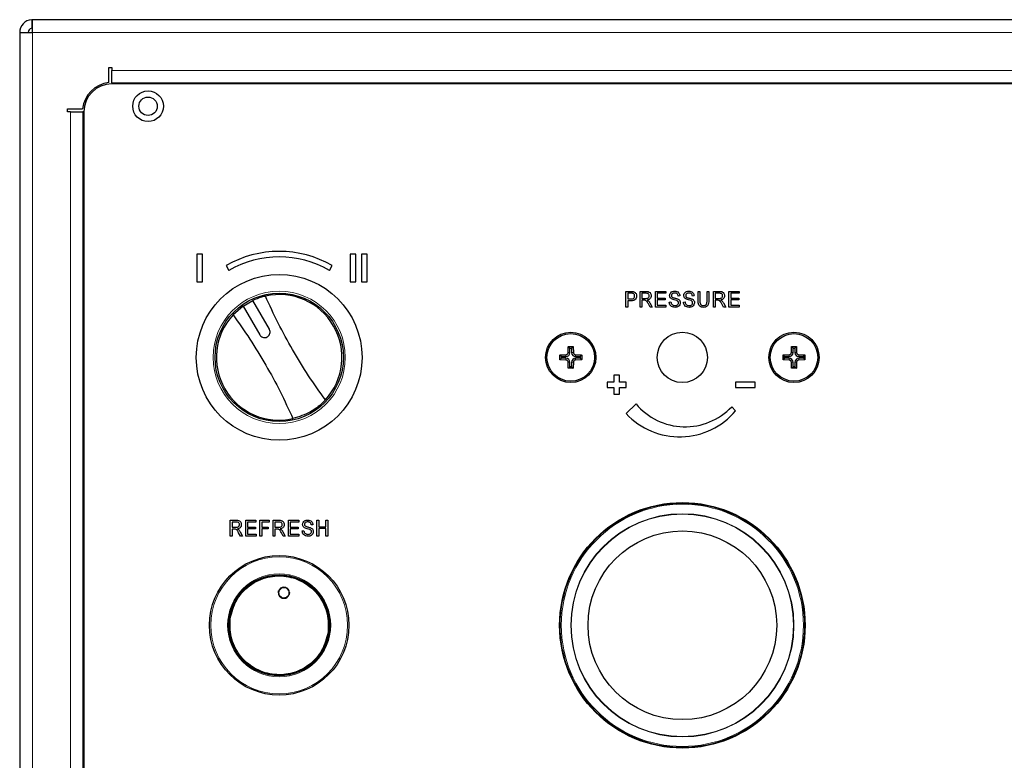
# Model space of a CAD drawing. Header units: millimetres. Extents: x 1 to 419, y 2 to 295.
# Tile 47 of 50: x 294 to 329, y 143 to 170. Entities that reach past the tile are written whole.
import ezdxf

# ---------------------------------------------------------------- set-up
doc = ezdxf.new("R2010")
doc.units = ezdxf.units.MM

msp = doc.modelspace()

# ---------------------------------------------------------------- linework, layer by layer
at = {"color": 7, "linetype": 'Continuous', "lineweight": 25}
for p, q in [((294.1651, 169.863), (294.1651, 169.5614)), ((294.1933, 169.4039), (294.1933, 169.8639)), ((374.4733, 169.8639), (294.1933, 169.8639)), ((293.7333, 169.4039), (293.7333, 129.7239)), ((293.7333, 169.4039), (294.1933, 169.4039)), ((296.9283, 168.1523), (297.0333, 168.1523)), ((296.9283, 167.6086), (296.9283, 168.1523)), ((297.0333, 168.1523), (297.0333, 168.0473)), ((297.0333, 167.6029), (297.0333, 168.0473)), ((297.0333, 167.6029), (297.0333, 167.5921)), ((297.0333, 167.5921), (297.0333, 167.5639)), ((350.0584, 167.5639), (297.0333, 167.5639)), ((295.445, 166.6689), (295.9886, 166.6689)), ((295.445, 166.5639), (295.445, 166.6689)), ((295.55, 166.5639), (295.445, 166.5639)), ((295.55, 166.5639), (295.9943, 166.5639)), ((296.0051, 166.5639), (295.9943, 166.5639)), ((296.0333, 166.5639), (296.0051, 166.5639)), ((296.0333, 166.5639), (296.0333, 132.5639)), ((300.0833, 161.4682), (300.0833, 160.4682)), ((300.2833, 161.4682), (300.0833, 161.4682)), ((300.2833, 160.4682), (300.2833, 161.4682)), ((305.7833, 161.4682), (305.5833, 161.4682)), ((305.5833, 161.4682), (305.5833, 160.4682)), ((305.7833, 160.4682), (305.7833, 161.4682)), ((306.1833, 161.4682), (305.9833, 161.4682)), ((305.9833, 161.4682), (305.9833, 160.4682)), ((306.1833, 160.4682), (306.1833, 161.4682)), ((301.1333, 161.0548), (301.2333, 160.8816)), ((304.8333, 160.8816), (304.9333, 161.0548)), ((300.0833, 160.4682), (300.2833, 160.4682)), ((305.5833, 160.4682), (305.7833, 160.4682)), ((305.9833, 160.4682), (306.1833, 160.4682)), ((315.4577, 159.5639), (315.4577, 160.1289)), ((315.4577, 160.1289), (315.6462, 160.1289)), ((315.5237, 160.0629), (315.5237, 159.8574)), ((315.653, 160.0629), (315.5237, 160.0629)), ((315.5237, 159.8574), (315.6543, 159.8574)), ((315.9662, 160.1289), (316.186, 160.1289)), ((315.9662, 159.5639), (315.9662, 160.1289)), ((316.1895, 160.0629), (316.0322, 160.0629)), ((316.0322, 160.0629), (316.0322, 159.8794)), ((316.0322, 159.8794), (316.1738, 159.8794)), ((316.5188, 160.1289), (316.8857, 160.1289)), ((316.5188, 159.5639), (316.5188, 160.1289)), ((316.5848, 160.0629), (316.5848, 159.8868)), ((316.8857, 160.0629), (316.5848, 160.0629)), ((316.5848, 159.8868), (316.871, 159.8868)), ((316.871, 159.8868), (316.871, 159.8207)), ((316.8857, 160.1289), (316.8857, 160.0629)), ((317.3942, 159.9675), (317.3355, 159.9602)), ((317.9027, 159.9675), (317.844, 159.9602)), ((318.0443, 159.8038), (318.0443, 160.1289)), ((318.0443, 160.1289), (318.1104, 160.1289)), ((318.1104, 160.1289), (318.1104, 159.8034)), ((318.3672, 160.1289), (318.4333, 160.1289)), ((318.3672, 159.8034), (318.3672, 160.1289)), ((318.4333, 160.1289), (318.4333, 159.8038)), ((318.5969, 160.1289), (318.8167, 160.1289)), ((318.5969, 159.5639), (318.5969, 160.1289)), ((318.6629, 160.0629), (318.6629, 159.8794)), ((318.8202, 160.0629), (318.6629, 160.0629)), ((318.6629, 159.8794), (318.8045, 159.8794)), ((319.1494, 160.1289), (319.5163, 160.1289)), ((319.1494, 159.5639), (319.1494, 160.1289)), ((319.2155, 160.0629), (319.2155, 159.8868)), ((319.5163, 160.0629), (319.2155, 160.0629)), ((319.2155, 159.8868), (319.5017, 159.8868)), ((319.5017, 159.8868), (319.5017, 159.8207)), ((319.5163, 160.1289), (319.5163, 160.0629)), ((301.7396, 159.6047), (301.3791, 159.2891)), ((301.7396, 159.6047), (302.086, 159.8047)), ((301.7396, 159.6047), (302.3351, 158.5732)), ((302.6815, 158.7732), (302.086, 159.8047)), ((315.5237, 159.5639), (315.4577, 159.5639)), ((315.6519, 159.7914), (315.5237, 159.7914)), ((315.5237, 159.7914), (315.5237, 159.5639)), ((316.0322, 159.5639), (315.9662, 159.5639)), ((316.0322, 159.8134), (316.0322, 159.5639)), ((316.1114, 159.8134), (316.0322, 159.8134)), ((316.3307, 159.5639), (316.2637, 159.6836)), ((316.3208, 159.7183), (316.4065, 159.5639)), ((316.4065, 159.5639), (316.3307, 159.5639)), ((316.893, 159.5639), (316.5188, 159.5639)), ((316.871, 159.8207), (316.5848, 159.8207)), ((316.5848, 159.8207), (316.5848, 159.6299)), ((316.5848, 159.6299), (316.893, 159.6299)), ((316.893, 159.6299), (316.893, 159.5639)), ((317.0126, 159.7474), (317.0713, 159.7547)), ((317.5211, 159.7474), (317.5798, 159.7547)), ((318.6629, 159.5639), (318.5969, 159.5639)), ((318.742, 159.8134), (318.6629, 159.8134)), ((318.6629, 159.8134), (318.6629, 159.5639)), ((318.9614, 159.5639), (318.8944, 159.6836)), ((318.9515, 159.7183), (319.0372, 159.5639)), ((319.0372, 159.5639), (318.9614, 159.5639)), ((319.5237, 159.5639), (319.1494, 159.5639)), ((319.2155, 159.8207), (319.2155, 159.6299)), ((319.5017, 159.8207), (319.2155, 159.8207)), ((319.2155, 159.6299), (319.5237, 159.6299)), ((319.5237, 159.6299), (319.5237, 159.5639)), ((313.3899, 157.9389), (313.3962, 158.1439)), ((313.4083, 158.1439), (313.3962, 158.1439)), ((313.4083, 158.1557), (313.5583, 158.1557)), ((313.4083, 158.1439), (313.4083, 158.1557)), ((313.4518, 158.1004), (313.4083, 158.1439)), ((313.4518, 157.9389), (313.4518, 158.1004)), ((313.4518, 158.1004), (313.5149, 158.1004)), ((313.5149, 158.1004), (313.5583, 158.1439)), ((313.5149, 158.1004), (313.5149, 157.9389)), ((313.5583, 158.1439), (313.5583, 158.1557)), ((313.5583, 158.1439), (313.5705, 158.1439)), ((313.5705, 158.1439), (313.5768, 157.9389)), ((321.3899, 157.9389), (321.3962, 158.1439)), ((321.4083, 158.1439), (321.3962, 158.1439)), ((321.4083, 158.1557), (321.5583, 158.1557)), ((321.4083, 158.1439), (321.4083, 158.1557)), ((321.4518, 158.1004), (321.4083, 158.1439)), ((321.4518, 157.9389), (321.4518, 158.1004)), ((321.4518, 158.1004), (321.5149, 158.1004)), ((321.5149, 158.1004), (321.5583, 158.1439)), ((321.5149, 158.1004), (321.5149, 157.9389)), ((321.5583, 158.1439), (321.5583, 158.1557)), ((321.5583, 158.1439), (321.5705, 158.1439)), ((321.5705, 158.1439), (321.5768, 157.9389)), ((313.0916, 157.6889), (313.0916, 157.8389)), ((313.1033, 157.8389), (313.0916, 157.8389)), ((313.1033, 157.8511), (313.3083, 157.8573)), ((313.1033, 157.8389), (313.1033, 157.8511)), ((313.1468, 157.7954), (313.1033, 157.8389)), ((313.1468, 157.7954), (313.3083, 157.7954)), ((313.1468, 157.7324), (313.1468, 157.7954)), ((313.6583, 157.8573), (313.8633, 157.8511)), ((313.6583, 157.7954), (313.8199, 157.7954)), ((313.8199, 157.7954), (313.8633, 157.8389)), ((313.8199, 157.7954), (313.8199, 157.7324)), ((313.8633, 157.8389), (313.8633, 157.8511)), ((313.8633, 157.8389), (313.8751, 157.8389)), ((313.8751, 157.8389), (313.8751, 157.6889)), ((321.0916, 157.6889), (321.0916, 157.8389)), ((321.1033, 157.8389), (321.0916, 157.8389)), ((321.1033, 157.8511), (321.3083, 157.8573)), ((321.1033, 157.8389), (321.1033, 157.8511)), ((321.1468, 157.7954), (321.1033, 157.8389)), ((321.1468, 157.7954), (321.3083, 157.7954)), ((321.1468, 157.7324), (321.1468, 157.7954)), ((321.6583, 157.8573), (321.8633, 157.8511)), ((321.6583, 157.7954), (321.8199, 157.7954)), ((321.8199, 157.7954), (321.8633, 157.8389)), ((321.8199, 157.7954), (321.8199, 157.7324)), ((321.8633, 157.8389), (321.8633, 157.8511)), ((321.8633, 157.8389), (321.8751, 157.8389)), ((321.8751, 157.8389), (321.8751, 157.6889)), ((313.1033, 157.6889), (313.0916, 157.6889)), ((313.1468, 157.7324), (313.1033, 157.6889)), ((313.1033, 157.6889), (313.1033, 157.6767)), ((313.3083, 157.6705), (313.1033, 157.6767)), ((313.3083, 157.7324), (313.1468, 157.7324)), ((313.3962, 157.3839), (313.3899, 157.5889)), ((313.4518, 157.4274), (313.4083, 157.3839)), ((313.4518, 157.4274), (313.4518, 157.5889)), ((313.5149, 157.4274), (313.4518, 157.4274)), ((313.5149, 157.5889), (313.5149, 157.4274)), ((313.5149, 157.4274), (313.5583, 157.3839)), ((313.5768, 157.5889), (313.5705, 157.3839)), ((313.8199, 157.7324), (313.6583, 157.7324)), ((313.8633, 157.6767), (313.6583, 157.6705)), ((313.8199, 157.7324), (313.8633, 157.6889)), ((313.8633, 157.6889), (313.8633, 157.6767)), ((313.8633, 157.6889), (313.8751, 157.6889)), ((321.1033, 157.6889), (321.0916, 157.6889)), ((321.1468, 157.7324), (321.1033, 157.6889)), ((321.1033, 157.6889), (321.1033, 157.6767)), ((321.3083, 157.6705), (321.1033, 157.6767)), ((321.3083, 157.7324), (321.1468, 157.7324)), ((321.3962, 157.3839), (321.3899, 157.5889)), ((321.4518, 157.4274), (321.4083, 157.3839)), ((321.4518, 157.4274), (321.4518, 157.5889)), ((321.5149, 157.4274), (321.4518, 157.4274)), ((321.5149, 157.5889), (321.5149, 157.4274)), ((321.5149, 157.4274), (321.5583, 157.3839)), ((321.5768, 157.5889), (321.5705, 157.3839)), ((321.8199, 157.7324), (321.6583, 157.7324)), ((321.8633, 157.6767), (321.6583, 157.6705)), ((321.8199, 157.7324), (321.8633, 157.6889)), ((321.8633, 157.6889), (321.8633, 157.6767)), ((321.8633, 157.6889), (321.8751, 157.6889)), ((313.4083, 157.3839), (313.3962, 157.3839)), ((313.4083, 157.3839), (313.4083, 157.3722)), ((313.5583, 157.3722), (313.4083, 157.3722)), ((313.5583, 157.3839), (313.5705, 157.3839)), ((313.5583, 157.3839), (313.5583, 157.3722)), ((315.2281, 157.1217), (315.0281, 157.1217)), ((315.0281, 157.1217), (315.0281, 156.8817)), ((315.2281, 156.8817), (315.2281, 157.1217)), ((321.4083, 157.3839), (321.3962, 157.3839)), ((321.4083, 157.3839), (321.4083, 157.3722)), ((321.5583, 157.3722), (321.4083, 157.3722)), ((321.5583, 157.3839), (321.5705, 157.3839)), ((321.5583, 157.3839), (321.5583, 157.3722)), ((315.0281, 156.8817), (314.7881, 156.8817)), ((314.7881, 156.8817), (314.7881, 156.6817)), ((314.7881, 156.6817), (315.0281, 156.6817)), ((315.0281, 156.6817), (315.0281, 156.4417)), ((315.4681, 156.8817), (315.2281, 156.8817)), ((315.2281, 156.4417), (315.2281, 156.6817)), ((315.2281, 156.6817), (315.4681, 156.6817)), ((315.4681, 156.6817), (315.4681, 156.8817)), ((320.0925, 156.8817), (319.3925, 156.8817)), ((319.3925, 156.8817), (319.3925, 156.6817)), ((319.3925, 156.6817), (320.0925, 156.6817)), ((320.0925, 156.6817), (320.0925, 156.8817)), ((315.0281, 156.4417), (315.2281, 156.4417)), ((315.8216, 156.1022), (315.4681, 155.7487)), ((319.3925, 155.8547), (319.2511, 155.9961)), ((301.2803, 151.9289), (301.5001, 151.9289)), ((301.2803, 151.3639), (301.2803, 151.9289)), ((301.5036, 151.8629), (301.3463, 151.8629)), ((301.3463, 151.8629), (301.3463, 151.6794)), ((301.8328, 151.9289), (302.1997, 151.9289)), ((301.8328, 151.3639), (301.8328, 151.9289)), ((301.8989, 151.8629), (301.8989, 151.6868)), ((302.1997, 151.8629), (301.8989, 151.8629)), ((302.1997, 151.9289), (302.1997, 151.8629)), ((302.3414, 151.9289), (302.6789, 151.9289)), ((302.3414, 151.3639), (302.3414, 151.9289)), ((302.4074, 151.8629), (302.4074, 151.6868)), ((302.6789, 151.8629), (302.4074, 151.8629)), ((302.6789, 151.9289), (302.6789, 151.8629)), ((302.8132, 151.9289), (303.033, 151.9289)), ((302.8132, 151.3639), (302.8132, 151.9289)), ((302.8792, 151.8629), (302.8792, 151.6794)), ((303.0366, 151.8629), (302.8792, 151.8629)), ((303.3658, 151.9289), (303.7327, 151.9289)), ((303.3658, 151.3639), (303.3658, 151.9289)), ((303.4318, 151.8629), (303.4318, 151.6868)), ((303.7327, 151.8629), (303.4318, 151.8629)), ((303.7327, 151.9289), (303.7327, 151.8629)), ((304.2412, 151.7675), (304.1825, 151.7602)), ((304.3828, 151.9289), (304.4489, 151.9289)), ((304.3828, 151.3639), (304.3828, 151.9289)), ((304.4489, 151.9289), (304.4489, 151.6941)), ((304.7057, 151.9289), (304.7717, 151.9289)), ((304.7057, 151.6941), (304.7057, 151.9289)), ((304.7717, 151.9289), (304.7717, 151.3639)), ((301.3463, 151.6794), (301.4879, 151.6794)), ((301.3463, 151.6134), (301.3463, 151.3639)), ((301.4254, 151.6134), (301.3463, 151.6134)), ((301.6448, 151.3639), (301.5778, 151.4836)), ((301.6349, 151.5183), (301.7206, 151.3639)), ((301.8989, 151.6868), (302.1851, 151.6868)), ((302.1851, 151.6207), (301.8989, 151.6207)), ((301.8989, 151.6207), (301.8989, 151.4299)), ((301.8989, 151.4299), (302.2071, 151.4299)), ((302.1851, 151.6868), (302.1851, 151.6207)), ((302.2071, 151.4299), (302.2071, 151.3639)), ((302.4074, 151.6868), (302.6422, 151.6868)), ((302.6422, 151.6207), (302.4074, 151.6207)), ((302.4074, 151.6207), (302.4074, 151.3639)), ((302.6422, 151.6868), (302.6422, 151.6207)), ((302.8792, 151.6794), (303.0208, 151.6794)), ((302.9584, 151.6134), (302.8792, 151.6134)), ((302.8792, 151.6134), (302.8792, 151.3639)), ((303.1777, 151.3639), (303.1107, 151.4836)), ((303.1678, 151.5183), (303.2535, 151.3639)), ((303.4318, 151.6868), (303.718, 151.6868)), ((303.4318, 151.6207), (303.4318, 151.4299)), ((303.718, 151.6207), (303.4318, 151.6207)), ((303.4318, 151.4299), (303.74, 151.4299)), ((303.718, 151.6868), (303.718, 151.6207)), ((303.74, 151.4299), (303.74, 151.3639)), ((303.8596, 151.5474), (303.9183, 151.5547)), ((304.4489, 151.6941), (304.7057, 151.6941)), ((304.7057, 151.6281), (304.4489, 151.6281)), ((304.4489, 151.6281), (304.4489, 151.3639)), ((304.7057, 151.3639), (304.7057, 151.6281)), ((301.3463, 151.3639), (301.2803, 151.3639)), ((301.7206, 151.3639), (301.6448, 151.3639)), ((302.2071, 151.3639), (301.8328, 151.3639)), ((302.4074, 151.3639), (302.3414, 151.3639)), ((302.8792, 151.3639), (302.8132, 151.3639)), ((303.2535, 151.3639), (303.1777, 151.3639)), ((303.74, 151.3639), (303.3658, 151.3639)), ((304.4489, 151.3639), (304.3828, 151.3639)), ((304.7717, 151.3639), (304.7057, 151.3639)), ((303.0034, 149.332), (303.0116, 149.3883)), ((303.0146, 149.3942), (303.0046, 149.3255)), ((303.2662, 149.5205), (303.1975, 149.5305)), ((303.2041, 149.5318), (303.2604, 149.5236)), ((303.3926, 149.2689), (303.4026, 149.3376)), ((303.4037, 149.3298), (303.3958, 149.2762)), ((303.141, 149.1426), (303.2097, 149.1326)), ((303.2032, 149.1313), (303.1469, 149.1395))]:
    msp.add_line(p, q, dxfattribs=at)
at = {"color": 8, "linetype": 'Continuous', "lineweight": 18}
for p, q in [((294.1933, 169.4039), (374.4733, 169.4039)), ((294.1933, 129.7239), (294.1933, 169.4039)), ((297.0333, 168.0473), (371.6333, 168.0473)), ((297.0333, 167.6029), (371.6333, 167.6029)), ((371.6333, 167.5921), (297.0333, 167.5921)), ((295.55, 132.5639), (295.55, 166.5639)), ((295.9943, 132.5639), (295.9943, 166.5639)), ((296.0051, 166.5639), (296.0051, 132.5639)), ((313.3083, 157.7954), (313.3083, 157.8573)), ((313.4518, 157.9389), (313.3899, 157.9389)), ((313.5149, 157.9389), (313.5768, 157.9389)), ((313.6583, 157.7954), (313.6583, 157.8573)), ((321.3083, 157.7954), (321.3083, 157.8573)), ((321.4518, 157.9389), (321.3899, 157.9389)), ((321.5149, 157.9389), (321.5768, 157.9389)), ((321.6583, 157.7954), (321.6583, 157.8573)), ((313.3083, 157.7324), (313.3083, 157.6705)), ((313.4518, 157.5889), (313.3899, 157.5889)), ((313.5149, 157.5889), (313.5768, 157.5889)), ((313.6583, 157.7324), (313.6583, 157.6705)), ((321.3083, 157.7324), (321.3083, 157.6705)), ((321.4518, 157.5889), (321.3899, 157.5889)), ((321.5149, 157.5889), (321.5768, 157.5889)), ((321.6583, 157.7324), (321.6583, 157.6705)), ((303.0237, 149.3244), (303.0333, 149.3897)), ((303.2618, 149.5019), (303.1965, 149.5114)), ((303.3739, 149.2734), (303.3835, 149.3387)), ((303.1454, 149.1612), (303.2107, 149.1517))]:
    msp.add_line(p, q, dxfattribs=at)
at = {"color": 7, "linetype": 'Continuous', "lineweight": 25}
for centre, radius in [((298.3333, 166.7639), 0.55), ((298.3333, 166.7639), 0.33), ((303.0333, 157.7639), 2.97), ((303.0333, 157.7639), 2.3), ((313.4833, 157.7639), 0.9), ((313.4833, 157.7639), 0.8526), ((317.4833, 157.7639), 0.9), ((321.4833, 157.7639), 0.9), ((321.4833, 157.7639), 0.8526), ((317.4833, 148.1639), 4.4), ((317.4833, 148.1639), 4.38), ((317.4833, 148.1639), 3.38), ((303.0333, 148.1639), 2.5), ((303.0333, 148.1639), 1.81), ((303.0333, 148.1639), 1.8)]:
    msp.add_circle(centre, radius, dxfattribs=at)
at = {"color": 8, "linetype": 'Continuous', "lineweight": 18}
for centre, radius in [((303.0333, 157.7639), 2.37), ((317.4833, 148.1639), 4.34), ((317.4833, 148.1639), 4), ((317.4833, 148.1639), 3.9824), ((303.0333, 148.1639), 2.4535), ((303.0333, 148.1639), 1.8467)]:
    msp.add_circle(centre, radius, dxfattribs=at)
at = {"color": 7, "linetype": 'Continuous', "lineweight": 25}
for centre, radius, start, end in [((294.1933, 169.4039), 0.46, 93.5252, 180), ((294.1933, 169.4039), 0.46, 90, 93.5252), ((294.1933, 169.4039), 0.16, 100.18207, 180), ((294.1933, 169.4039), 0.16, 90, 100.18207), ((297.0333, 166.5639), 1.05, 95.73917, 174.26083), ((297.0333, 166.5639), 1, 90, 180), ((303.0333, 157.7639), 3.8, 60, 120), ((303.0333, 157.7639), 3.6, 60, 120), ((303.0333, 157.7639), 2.25, 317.32418, 102.67582), ((303.0333, 157.7639), 2.25, 137.32418, 282.67582), ((313.3083, 157.9389), 0.1435, 270, 0), ((313.6583, 157.9389), 0.1435, 180, 270), ((321.3083, 157.9389), 0.1435, 270, 360), ((321.6583, 157.9389), 0.1435, 180, 270), ((313.3083, 157.5889), 0.1435, 0, 90), ((313.6583, 157.5889), 0.1435, 90, 180), ((321.3083, 157.5889), 0.1435, 0, 90), ((321.6583, 157.5889), 0.1435, 90, 180), ((317.5833, 157.5678), 2.2916, 219.75721, 316.69985), ((317.3833, 157.5395), 2.6221, 223.07684, 320.01948), ((303.2036, 149.3316), 0.2, 180.13937, 253.26788), ((303.2036, 149.3316), 0.2, 90.13937, 163.26788), ((303.2036, 149.3316), 0.2, 270.13937, 343.86985), ((303.2036, 149.3316), 0.2, 359.53739, 73.26788)]:
    msp.add_arc(centre, radius, start, end, dxfattribs=at)
for points, knots in [([(302.5396, 159.9591), (302.4922, 159.9476), (302.3368, 159.91), (302.1888, 159.8479), (302.086, 159.8047)], [0, 0, 0, 0, 0.3054695, 1, 1, 1, 1]), ([(304.6875, 156.2387), (304.4852, 156.5243), (304.0763, 157.1016), (303.5097, 158.03), (302.9847, 158.9913), (302.689, 159.6342), (302.5396, 159.9591)], [0, 0, 0, 0, 0.2473643, 0.4999999, 0.7473383, 1, 1, 1, 1]), ([(315.6462, 160.1289), (315.6648, 160.1289), (315.6979, 160.1288), (315.7302, 160.1213), (315.7444, 160.118)], [0, 0, 0, 0, 0.5603722, 1, 1, 1, 1]), ([(315.8392, 159.9652), (315.837, 159.9378), (315.8324, 159.8832), (315.7842, 159.8177), (315.7162, 159.7938), (315.6734, 159.7922), (315.6519, 159.7914)], [0, 0, 0, 0, 0.2802901, 0.5585092, 0.7787637, 1, 1, 1, 1]), ([(315.7732, 159.9621), (315.7716, 159.9791), (315.7685, 160.0128), (315.7371, 160.0539), (315.6928, 160.0623), (315.6663, 160.0627), (315.653, 160.0629)], [0, 0, 0, 0, 0.28022473, 0.55848007, 0.77843604, 1, 1, 1, 1]), ([(315.6543, 159.8574), (315.6713, 159.8581), (315.7051, 159.8594), (315.7498, 159.8817), (315.771, 159.922), (315.7725, 159.9487), (315.7732, 159.9621)], [0, 0, 0, 0, 0.2812576, 0.5595633, 0.7791122, 1, 1, 1, 1]), ([(315.7444, 160.118), (315.7607, 160.1102), (315.7933, 160.0946), (315.832, 160.04), (315.8365, 159.9935), (315.8392, 159.9652)], [0, 0, 0, 0, 0.2800207, 0.560476, 1, 1, 1, 1]), ([(316.1738, 159.8794), (316.1903, 159.8797), (316.223, 159.8802), (316.2668, 159.8984), (316.2926, 159.9341), (316.2951, 159.96), (316.2964, 159.9729)], [0, 0, 0, 0, 0.2814619, 0.5600536, 0.7797914, 1, 1, 1, 1]), ([(316.186, 160.1289), (316.2114, 160.1288), (316.2619, 160.1285), (316.3262, 160.0915), (316.3577, 160.0327), (316.3609, 159.9931), (316.3625, 159.9732)], [0, 0, 0, 0, 0.2815398, 0.5586142, 0.7791099, 1, 1, 1, 1]), ([(316.2964, 159.9729), (316.2949, 159.9878), (316.2919, 160.0176), (316.2522, 160.0585), (316.2133, 160.0612), (316.1895, 160.0629)], [0, 0, 0, 0, 0.2806503, 0.5600921, 1, 1, 1, 1]), ([(316.3625, 159.9732), (316.3608, 159.9515), (316.3574, 159.9081), (316.3213, 159.8566), (316.273, 159.8277), (316.2397, 159.8206), (316.223, 159.8171)], [0, 0, 0, 0, 0.2800643, 0.5589098, 0.7792076, 1, 1, 1, 1]), ([(317.0273, 159.9815), (317.0303, 160.0064), (317.0363, 160.0564), (317.0876, 160.1083), (317.1469, 160.1332), (317.1859, 160.1353), (317.2055, 160.1363)], [0, 0, 0, 0, 0.2792261, 0.5583739, 0.7789215, 1, 1, 1, 1]), ([(317.1928, 159.8262), (317.1468, 159.8388), (317.0826, 159.8564), (317.0325, 159.9267), (317.029, 159.9632), (317.0273, 159.9815)], [0, 0, 0, 0, 0.5585997, 0.7792444, 1, 1, 1, 1]), ([(317.2112, 160.0702), (317.1957, 160.0695), (317.1647, 160.0682), (317.1243, 160.0501), (317.0974, 160.0184), (317.0947, 159.994), (317.0933, 159.9817)], [0, 0, 0, 0, 0.2811293, 0.5606527, 0.7803355, 1, 1, 1, 1]), ([(317.0933, 159.9817), (317.094, 159.97), (317.0952, 159.949), (317.1079, 159.9326), (317.1135, 159.9253)], [0, 0, 0, 0, 0.5604233, 1, 1, 1, 1]), ([(317.1135, 159.9253), (317.1304, 159.9158), (317.1607, 159.8989), (317.1945, 159.8915), (317.2095, 159.8883)], [0, 0, 0, 0, 0.558217, 1, 1, 1, 1]), ([(317.2055, 160.1363), (317.2321, 160.1343), (317.2852, 160.1305), (317.3507, 160.0898), (317.3874, 160.03), (317.3919, 159.9884), (317.3942, 159.9675)], [0, 0, 0, 0, 0.2804309, 0.5595534, 0.7795198, 1, 1, 1, 1]), ([(317.2095, 159.8883), (317.2292, 159.8838), (317.2644, 159.8759), (317.2986, 159.8642), (317.3136, 159.859)], [0, 0, 0, 0, 0.5601174, 1, 1, 1, 1]), ([(317.3355, 159.9602), (317.3329, 159.9776), (317.3277, 160.0122), (317.2948, 160.0516), (317.2523, 160.0683), (317.2249, 160.0696), (317.2112, 160.0702)], [0, 0, 0, 0, 0.280542, 0.5587621, 0.7790117, 1, 1, 1, 1]), ([(317.3136, 159.859), (317.3285, 159.8517), (317.3583, 159.837), (317.3896, 159.8017), (317.4065, 159.762), (317.4081, 159.736), (317.4089, 159.7229)], [0, 0, 0, 0, 0.2802398, 0.5599622, 0.7798683, 1, 1, 1, 1]), ([(317.5358, 159.9815), (317.5388, 160.0064), (317.5448, 160.0564), (317.5961, 160.1083), (317.6554, 160.1332), (317.6944, 160.1353), (317.714, 160.1363)], [0, 0, 0, 0, 0.27922606, 0.55837394, 0.77892155, 1, 1, 1, 1]), ([(317.7014, 159.8262), (317.6553, 159.8388), (317.5911, 159.8564), (317.541, 159.9267), (317.5375, 159.9632), (317.5358, 159.9815)], [0, 0, 0, 0, 0.5585997, 0.7792444, 1, 1, 1, 1]), ([(317.7197, 160.0702), (317.7042, 160.0695), (317.6732, 160.0682), (317.6328, 160.0501), (317.6059, 160.0184), (317.6032, 159.994), (317.6018, 159.9817)], [0, 0, 0, 0, 0.2811293, 0.5606527, 0.7803355, 1, 1, 1, 1]), ([(317.6018, 159.9817), (317.6025, 159.97), (317.6037, 159.949), (317.6164, 159.9326), (317.622, 159.9253)], [0, 0, 0, 0, 0.5604233, 1, 1, 1, 1]), ([(317.622, 159.9253), (317.6389, 159.9158), (317.6692, 159.8989), (317.703, 159.8915), (317.718, 159.8883)], [0, 0, 0, 0, 0.558217, 1, 1, 1, 1]), ([(317.714, 160.1363), (317.7406, 160.1343), (317.7938, 160.1305), (317.8592, 160.0898), (317.8959, 160.03), (317.9004, 159.9884), (317.9027, 159.9675)], [0, 0, 0, 0, 0.2804309, 0.5595534, 0.7795198, 1, 1, 1, 1]), ([(317.718, 159.8883), (317.7377, 159.8838), (317.7729, 159.8759), (317.8071, 159.8642), (317.8221, 159.859)], [0, 0, 0, 0, 0.5601174, 1, 1, 1, 1]), ([(317.844, 159.9602), (317.8414, 159.9776), (317.8362, 160.0122), (317.8033, 160.0516), (317.7608, 160.0683), (317.7334, 160.0696), (317.7197, 160.0702)], [0, 0, 0, 0, 0.280542, 0.5587621, 0.7790117, 1, 1, 1, 1]), ([(317.8221, 159.859), (317.837, 159.8517), (317.8668, 159.837), (317.8981, 159.8017), (317.9151, 159.762), (317.9166, 159.736), (317.9174, 159.7229)], [0, 0, 0, 0, 0.2802398, 0.5599622, 0.7798683, 1, 1, 1, 1]), ([(318.8045, 159.8794), (318.821, 159.8797), (318.8537, 159.8802), (318.8975, 159.8984), (318.9233, 159.9341), (318.9258, 159.96), (318.9271, 159.9729)], [0, 0, 0, 0, 0.28146192, 0.56005363, 0.77979142, 1, 1, 1, 1]), ([(318.8167, 160.1289), (318.8421, 160.1288), (318.8926, 160.1285), (318.9569, 160.0915), (318.9884, 160.0327), (318.9916, 159.9931), (318.9931, 159.9732)], [0, 0, 0, 0, 0.2815398, 0.5586142, 0.7791099, 1, 1, 1, 1]), ([(318.9271, 159.9729), (318.9256, 159.9878), (318.9226, 160.0176), (318.8829, 160.0585), (318.844, 160.0612), (318.8202, 160.0629)], [0, 0, 0, 0, 0.2806503, 0.5600921, 1, 1, 1, 1]), ([(318.9931, 159.9732), (318.9915, 159.9515), (318.9881, 159.9081), (318.952, 159.8566), (318.9037, 159.8277), (318.8704, 159.8206), (318.8537, 159.8171)], [0, 0, 0, 0, 0.2800643, 0.5589098, 0.7792076, 1, 1, 1, 1]), ([(316.2637, 159.6836), (316.2454, 159.7197), (316.22, 159.7698), (316.1592, 159.8127), (316.1273, 159.8132), (316.1114, 159.8134)], [0, 0, 0, 0, 0.5608425, 0.7796552, 1, 1, 1, 1]), ([(316.223, 159.8171), (316.2323, 159.813), (316.2488, 159.8059), (316.2634, 159.7953), (316.2698, 159.7907)], [0, 0, 0, 0, 0.5601401, 1, 1, 1, 1]), ([(316.2698, 159.7907), (316.2804, 159.778), (316.2994, 159.7552), (316.3143, 159.7296), (316.3208, 159.7183)], [0, 0, 0, 0, 0.55993686, 1, 1, 1, 1]), ([(317.2167, 159.5566), (317.1872, 159.5588), (317.1283, 159.5631), (317.0577, 159.6112), (317.0189, 159.6781), (317.0147, 159.7242), (317.0126, 159.7474)], [0, 0, 0, 0, 0.2803659, 0.5593685, 0.7793757, 1, 1, 1, 1]), ([(317.0713, 159.7547), (317.0744, 159.734), (317.0804, 159.6928), (317.121, 159.6481), (317.1699, 159.6259), (317.2023, 159.6237), (317.2185, 159.6226)], [0, 0, 0, 0, 0.2805457, 0.5588453, 0.7792494, 1, 1, 1, 1]), ([(317.3428, 159.7194), (317.3422, 159.7278), (317.341, 159.7446), (317.3297, 159.7677), (317.3117, 159.7857), (317.2667, 159.8091), (317.2257, 159.8186), (317.1928, 159.8262)], [0, 0, 0, 0, 0.1248821, 0.2495744, 0.3743562, 0.499413, 1, 1, 1, 1]), ([(317.4089, 159.7229), (317.4052, 159.6962), (317.3979, 159.6428), (317.3439, 159.5861), (317.2796, 159.5597), (317.2377, 159.5576), (317.2167, 159.5566)], [0, 0, 0, 0, 0.279216, 0.5583686, 0.7789108, 1, 1, 1, 1]), ([(317.2185, 159.6226), (317.2351, 159.6235), (317.2682, 159.6252), (317.3108, 159.6457), (317.3387, 159.6801), (317.3415, 159.7063), (317.3428, 159.7194)], [0, 0, 0, 0, 0.28103288, 0.56048892, 0.78017238, 1, 1, 1, 1]), ([(317.7252, 159.5566), (317.6957, 159.5588), (317.6368, 159.5631), (317.5662, 159.6112), (317.5275, 159.6781), (317.5232, 159.7242), (317.5211, 159.7474)], [0, 0, 0, 0, 0.2803659, 0.5593685, 0.7793757, 1, 1, 1, 1]), ([(317.5798, 159.7547), (317.5829, 159.734), (317.589, 159.6928), (317.6295, 159.6481), (317.6784, 159.6259), (317.7108, 159.6237), (317.7271, 159.6226)], [0, 0, 0, 0, 0.2805457, 0.5588453, 0.7792494, 1, 1, 1, 1]), ([(317.8513, 159.7194), (317.8508, 159.7278), (317.8496, 159.7446), (317.8383, 159.7677), (317.8202, 159.7857), (317.7752, 159.8091), (317.7342, 159.8186), (317.7014, 159.8262)], [0, 0, 0, 0, 0.1248821, 0.2495744, 0.3743562, 0.499413, 1, 1, 1, 1]), ([(317.9174, 159.7229), (317.9137, 159.6962), (317.9065, 159.6428), (317.8524, 159.5861), (317.7882, 159.5597), (317.7462, 159.5576), (317.7252, 159.5566)], [0, 0, 0, 0, 0.279216, 0.5583686, 0.7789108, 1, 1, 1, 1]), ([(317.7271, 159.6226), (317.7437, 159.6235), (317.7767, 159.6252), (317.8194, 159.6457), (317.8473, 159.6801), (317.85, 159.7063), (317.8513, 159.7194)], [0, 0, 0, 0, 0.28103288, 0.56048892, 0.78017238, 1, 1, 1, 1]), ([(318.2396, 159.5566), (318.2169, 159.5578), (318.1717, 159.5602), (318.1079, 159.5891), (318.0473, 159.6712), (318.0456, 159.7491), (318.0443, 159.8038)], [0, 0, 0, 0, 0.1874286, 0.374093, 0.5602135, 1, 1, 1, 1]), ([(318.1104, 159.8034), (318.1097, 159.7596), (318.109, 159.7047), (318.1463, 159.6525), (318.1815, 159.6277), (318.2136, 159.6247), (318.2349, 159.6226)], [0, 0, 0, 0, 0.4993114, 0.6248062, 0.7502883, 1, 1, 1, 1]), ([(318.2349, 159.6226), (318.2568, 159.6241), (318.2897, 159.6262), (318.3281, 159.6485), (318.3674, 159.702), (318.3673, 159.7584), (318.3672, 159.8034)], [0, 0, 0, 0, 0.2501783, 0.3754955, 0.5006576, 1, 1, 1, 1]), ([(318.4333, 159.8038), (318.4324, 159.7701), (318.4307, 159.7032), (318.3955, 159.6116), (318.3192, 159.5619), (318.2662, 159.5584), (318.2396, 159.5566)], [0, 0, 0, 0, 0.28161928, 0.56000125, 0.77940773, 1, 1, 1, 1]), ([(318.8944, 159.6836), (318.8761, 159.7197), (318.8507, 159.7698), (318.7899, 159.8127), (318.758, 159.8132), (318.742, 159.8134)], [0, 0, 0, 0, 0.5608425, 0.7796552, 1, 1, 1, 1]), ([(318.8537, 159.8171), (318.863, 159.813), (318.8795, 159.8059), (318.8941, 159.7953), (318.9005, 159.7907)], [0, 0, 0, 0, 0.5601401, 1, 1, 1, 1]), ([(318.9005, 159.7907), (318.9111, 159.778), (318.9301, 159.7552), (318.945, 159.7296), (318.9515, 159.7183)], [0, 0, 0, 0, 0.5599369, 1, 1, 1, 1]), ([(301.3791, 159.2891), (301.5815, 159.0035), (301.9904, 158.4263), (302.557, 157.4978), (303.082, 156.5365), (303.3777, 155.8936), (303.5271, 155.5687)], [0, 0, 0, 0, 0.2473643, 0.4999999, 0.7473383, 1, 1, 1, 1]), ([(302.3351, 158.5732), (302.3484, 158.5548), (302.3748, 158.5179), (302.4351, 158.4832), (302.5022, 158.4694), (302.5701, 158.479), (302.6308, 158.5103), (302.6776, 158.5598), (302.7056, 158.6218), (302.7114, 158.6896), (302.6988, 158.741), (302.6849, 158.7669), (302.6815, 158.7732)], [0, 0, 0, 0, 0.10836739, 0.21675552, 0.32460549, 0.43171805, 0.53831504, 0.6447008, 0.75119034, 0.85809137, 0.96566215, 1, 1, 1, 1]), ([(313.3962, 158.1439), (313.3964, 158.1453), (313.3968, 158.1481), (313.3991, 158.1517), (313.4024, 158.1544), (313.4057, 158.1555), (313.4077, 158.1556), (313.4083, 158.1557)], [0, 0, 0, 0, 0.2278429, 0.4580447, 0.6822834, 0.8994563, 1, 1, 1, 1]), ([(313.5583, 158.1557), (313.5597, 158.1555), (313.5623, 158.1552), (313.5659, 158.1532), (313.5687, 158.1503), (313.5702, 158.147), (313.5704, 158.1448), (313.5705, 158.1439)], [0, 0, 0, 0, 0.2105374, 0.4231412, 0.6373707, 0.8570395, 1, 1, 1, 1]), ([(321.3962, 158.1439), (321.3964, 158.1453), (321.3968, 158.1481), (321.3991, 158.1517), (321.4024, 158.1544), (321.4057, 158.1555), (321.4077, 158.1556), (321.4083, 158.1557)], [0, 0, 0, 0, 0.2278429, 0.4580447, 0.6822834, 0.8994563, 1, 1, 1, 1]), ([(321.5583, 158.1557), (321.5597, 158.1555), (321.5623, 158.1552), (321.5659, 158.1532), (321.5687, 158.1503), (321.5702, 158.147), (321.5704, 158.1448), (321.5705, 158.1439)], [0, 0, 0, 0, 0.2105374, 0.4231412, 0.6373707, 0.8570395, 1, 1, 1, 1]), ([(313.0916, 157.8389), (313.0917, 157.8402), (313.092, 157.8429), (313.094, 157.8465), (313.097, 157.8492), (313.1003, 157.8507), (313.1025, 157.851), (313.1033, 157.8511)], [0, 0, 0, 0, 0.2105374, 0.4231412, 0.6373707, 0.8570395, 1, 1, 1, 1]), ([(313.3083, 157.8573), (313.3176, 157.8584), (313.3361, 157.8605), (313.3607, 157.8751), (313.3791, 157.8963), (313.3884, 157.9189), (313.3895, 157.9335), (313.3899, 157.9389)], [0, 0, 0, 0, 0.2186116, 0.4375935, 0.6550585, 0.8720589, 1, 1, 1, 1]), ([(313.5768, 157.9389), (313.5778, 157.9296), (313.58, 157.9111), (313.5946, 157.8865), (313.6158, 157.8681), (313.6384, 157.8588), (313.6529, 157.8577), (313.6583, 157.8573)], [0, 0, 0, 0, 0.2186116, 0.4375935, 0.6550585, 0.8720589, 1, 1, 1, 1]), ([(313.8633, 157.8511), (313.8647, 157.8509), (313.8675, 157.8505), (313.8712, 157.8481), (313.8738, 157.8448), (313.8749, 157.8415), (313.8751, 157.8395), (313.8751, 157.8389)], [0, 0, 0, 0, 0.22784292, 0.45804474, 0.68228341, 0.89945629, 1, 1, 1, 1]), ([(321.0916, 157.8389), (321.0917, 157.8402), (321.092, 157.8429), (321.094, 157.8465), (321.097, 157.8492), (321.1003, 157.8507), (321.1025, 157.851), (321.1033, 157.8511)], [0, 0, 0, 0, 0.2105374, 0.4231412, 0.6373707, 0.8570395, 1, 1, 1, 1]), ([(321.3083, 157.8573), (321.3176, 157.8584), (321.3361, 157.8605), (321.3607, 157.8751), (321.3791, 157.8963), (321.3884, 157.9189), (321.3895, 157.9335), (321.3899, 157.9389)], [0, 0, 0, 0, 0.2186116, 0.4375935, 0.6550585, 0.8720589, 1, 1, 1, 1]), ([(321.5768, 157.9389), (321.5778, 157.9296), (321.58, 157.9111), (321.5946, 157.8865), (321.6158, 157.8681), (321.6384, 157.8588), (321.6529, 157.8577), (321.6583, 157.8573)], [0, 0, 0, 0, 0.2186116, 0.4375935, 0.6550585, 0.8720589, 1, 1, 1, 1]), ([(321.8633, 157.8511), (321.8647, 157.8509), (321.8675, 157.8505), (321.8712, 157.8481), (321.8738, 157.8448), (321.8749, 157.8415), (321.8751, 157.8395), (321.8751, 157.8389)], [0, 0, 0, 0, 0.2278429, 0.4580447, 0.6822834, 0.8994563, 1, 1, 1, 1]), ([(313.1033, 157.6767), (313.102, 157.6769), (313.0992, 157.6773), (313.0955, 157.6797), (313.0929, 157.683), (313.0917, 157.6863), (313.0916, 157.6883), (313.0916, 157.6889)], [0, 0, 0, 0, 0.2278429, 0.4580447, 0.6822834, 0.8994563, 1, 1, 1, 1]), ([(313.3899, 157.5889), (313.3889, 157.5982), (313.3867, 157.6167), (313.3721, 157.6413), (313.3509, 157.6597), (313.3283, 157.669), (313.3137, 157.6701), (313.3083, 157.6705)], [0, 0, 0, 0, 0.2186116, 0.4375935, 0.6550585, 0.8720589, 1, 1, 1, 1]), ([(313.6583, 157.6705), (313.6491, 157.6694), (313.6305, 157.6673), (313.606, 157.6527), (313.5876, 157.6315), (313.5783, 157.6089), (313.5772, 157.5943), (313.5768, 157.5889)], [0, 0, 0, 0, 0.2186116, 0.4375935, 0.6550585, 0.8720589, 1, 1, 1, 1]), ([(313.8751, 157.6889), (313.875, 157.6876), (313.8747, 157.6849), (313.8727, 157.6813), (313.8697, 157.6786), (313.8664, 157.6771), (313.8642, 157.6768), (313.8633, 157.6767)], [0, 0, 0, 0, 0.2105374, 0.4231412, 0.6373707, 0.8570395, 1, 1, 1, 1]), ([(321.1033, 157.6767), (321.102, 157.6769), (321.0992, 157.6773), (321.0955, 157.6797), (321.0929, 157.683), (321.0917, 157.6863), (321.0916, 157.6883), (321.0916, 157.6889)], [0, 0, 0, 0, 0.2278429, 0.4580447, 0.6822834, 0.8994563, 1, 1, 1, 1]), ([(321.3899, 157.5889), (321.3889, 157.5982), (321.3867, 157.6167), (321.3721, 157.6413), (321.3509, 157.6597), (321.3283, 157.669), (321.3137, 157.6701), (321.3083, 157.6705)], [0, 0, 0, 0, 0.2186116, 0.4375935, 0.6550585, 0.8720589, 1, 1, 1, 1]), ([(321.6583, 157.6705), (321.6491, 157.6694), (321.6305, 157.6673), (321.606, 157.6527), (321.5876, 157.6315), (321.5783, 157.6089), (321.5772, 157.5943), (321.5768, 157.5889)], [0, 0, 0, 0, 0.2186116, 0.4375935, 0.6550585, 0.8720589, 1, 1, 1, 1]), ([(321.8751, 157.6889), (321.875, 157.6876), (321.8747, 157.6849), (321.8727, 157.6813), (321.8697, 157.6786), (321.8664, 157.6771), (321.8642, 157.6768), (321.8633, 157.6767)], [0, 0, 0, 0, 0.2105374, 0.42314118, 0.63737074, 0.85703955, 1, 1, 1, 1]), ([(313.4083, 157.3722), (313.407, 157.3723), (313.4044, 157.3726), (313.4008, 157.3746), (313.398, 157.3775), (313.3965, 157.3808), (313.3963, 157.383), (313.3962, 157.3839)], [0, 0, 0, 0, 0.2105374, 0.4231412, 0.6373707, 0.8570395, 1, 1, 1, 1]), ([(313.5705, 157.3839), (313.5703, 157.3825), (313.5699, 157.3797), (313.5676, 157.3761), (313.5642, 157.3735), (313.561, 157.3723), (313.559, 157.3722), (313.5583, 157.3722)], [0, 0, 0, 0, 0.2278429, 0.4580447, 0.6822834, 0.8994563, 1, 1, 1, 1]), ([(321.4083, 157.3722), (321.407, 157.3723), (321.4044, 157.3726), (321.4008, 157.3746), (321.398, 157.3775), (321.3965, 157.3808), (321.3963, 157.383), (321.3962, 157.3839)], [0, 0, 0, 0, 0.2105374, 0.4231412, 0.6373707, 0.8570395, 1, 1, 1, 1]), ([(321.5705, 157.3839), (321.5703, 157.3825), (321.5699, 157.3797), (321.5676, 157.3761), (321.5642, 157.3735), (321.561, 157.3723), (321.559, 157.3722), (321.5583, 157.3722)], [0, 0, 0, 0, 0.2278429, 0.4580447, 0.6822834, 0.8994563, 1, 1, 1, 1]), ([(304.6875, 156.2387), (304.6537, 156.2036), (304.4972, 156.041), (304.1308, 155.7608), (303.7438, 155.6377), (303.5271, 155.5687)], [0, 0, 0, 0, 0.1080741, 0.5005173, 1, 1, 1, 1]), ([(301.4879, 151.6794), (301.5044, 151.6797), (301.5371, 151.6802), (301.5809, 151.6984), (301.6067, 151.7341), (301.6092, 151.76), (301.6105, 151.7729)], [0, 0, 0, 0, 0.28146192, 0.56005363, 0.77979142, 1, 1, 1, 1]), ([(301.5001, 151.9289), (301.5255, 151.9288), (301.576, 151.9285), (301.6403, 151.8915), (301.6718, 151.8327), (301.675, 151.7931), (301.6765, 151.7732)], [0, 0, 0, 0, 0.2815398, 0.5586142, 0.7791099, 1, 1, 1, 1]), ([(301.6105, 151.7729), (301.609, 151.7878), (301.606, 151.8176), (301.5662, 151.8585), (301.5274, 151.8612), (301.5036, 151.8629)], [0, 0, 0, 0, 0.2806503, 0.5600921, 1, 1, 1, 1]), ([(301.6765, 151.7732), (301.6749, 151.7515), (301.6715, 151.7081), (301.6354, 151.6566), (301.5871, 151.6277), (301.5538, 151.6206), (301.5371, 151.6171)], [0, 0, 0, 0, 0.2800643, 0.5589098, 0.7792076, 1, 1, 1, 1]), ([(303.0208, 151.6794), (303.0373, 151.6797), (303.07, 151.6802), (303.1138, 151.6984), (303.1396, 151.7341), (303.1421, 151.76), (303.1434, 151.7729)], [0, 0, 0, 0, 0.2814619, 0.5600536, 0.7797914, 1, 1, 1, 1]), ([(303.033, 151.9289), (303.0584, 151.9288), (303.1089, 151.9285), (303.1732, 151.8915), (303.2047, 151.8327), (303.2079, 151.7931), (303.2095, 151.7732)], [0, 0, 0, 0, 0.2815398, 0.5586142, 0.7791099, 1, 1, 1, 1]), ([(303.1434, 151.7729), (303.1419, 151.7878), (303.1389, 151.8176), (303.0992, 151.8585), (303.0603, 151.8612), (303.0366, 151.8629)], [0, 0, 0, 0, 0.2806503, 0.5600921, 1, 1, 1, 1]), ([(303.2095, 151.7732), (303.2078, 151.7515), (303.2044, 151.7081), (303.1683, 151.6566), (303.12, 151.6277), (303.0867, 151.6206), (303.07, 151.6171)], [0, 0, 0, 0, 0.2800643, 0.5589098, 0.7792076, 1, 1, 1, 1]), ([(303.8743, 151.7815), (303.8773, 151.8064), (303.8833, 151.8564), (303.9346, 151.9083), (303.9939, 151.9332), (304.0329, 151.9353), (304.0525, 151.9363)], [0, 0, 0, 0, 0.2792261, 0.5583739, 0.7789215, 1, 1, 1, 1]), ([(304.0398, 151.6262), (303.9938, 151.6388), (303.9296, 151.6564), (303.8795, 151.7267), (303.876, 151.7632), (303.8743, 151.7815)], [0, 0, 0, 0, 0.5585997, 0.77924436, 1, 1, 1, 1]), ([(304.0582, 151.8702), (304.0427, 151.8695), (304.0117, 151.8682), (303.9713, 151.8501), (303.9444, 151.8184), (303.9417, 151.794), (303.9403, 151.7817)], [0, 0, 0, 0, 0.28112934, 0.56065274, 0.78033548, 1, 1, 1, 1]), ([(303.9403, 151.7817), (303.941, 151.77), (303.9422, 151.749), (303.9549, 151.7326), (303.9605, 151.7253)], [0, 0, 0, 0, 0.5604233, 1, 1, 1, 1]), ([(304.0525, 151.9363), (304.0791, 151.9343), (304.1322, 151.9305), (304.1977, 151.8898), (304.2344, 151.83), (304.2389, 151.7884), (304.2412, 151.7675)], [0, 0, 0, 0, 0.2804309, 0.5595534, 0.7795198, 1, 1, 1, 1]), ([(304.1825, 151.7602), (304.1799, 151.7776), (304.1747, 151.8122), (304.1418, 151.8516), (304.0993, 151.8683), (304.0719, 151.8696), (304.0582, 151.8702)], [0, 0, 0, 0, 0.280542, 0.5587621, 0.7790117, 1, 1, 1, 1]), ([(301.5778, 151.4836), (301.5595, 151.5197), (301.5341, 151.5698), (301.4733, 151.6127), (301.4414, 151.6132), (301.4254, 151.6134)], [0, 0, 0, 0, 0.5608425, 0.7796552, 1, 1, 1, 1]), ([(301.5371, 151.6171), (301.5464, 151.613), (301.5629, 151.6059), (301.5775, 151.5953), (301.5839, 151.5907)], [0, 0, 0, 0, 0.5601401, 1, 1, 1, 1]), ([(301.5839, 151.5907), (301.5945, 151.578), (301.6135, 151.5552), (301.6284, 151.5296), (301.6349, 151.5183)], [0, 0, 0, 0, 0.55993686, 1, 1, 1, 1]), ([(303.1107, 151.4836), (303.0924, 151.5197), (303.067, 151.5698), (303.0062, 151.6127), (302.9743, 151.6132), (302.9584, 151.6134)], [0, 0, 0, 0, 0.5608425, 0.7796552, 1, 1, 1, 1]), ([(303.07, 151.6171), (303.0793, 151.613), (303.0958, 151.6059), (303.1104, 151.5953), (303.1168, 151.5907)], [0, 0, 0, 0, 0.5601401, 1, 1, 1, 1]), ([(303.1168, 151.5907), (303.1274, 151.578), (303.1464, 151.5552), (303.1613, 151.5296), (303.1678, 151.5183)], [0, 0, 0, 0, 0.55993686, 1, 1, 1, 1]), ([(304.0637, 151.3566), (304.0342, 151.3588), (303.9753, 151.3631), (303.9047, 151.4112), (303.8659, 151.4781), (303.8617, 151.5242), (303.8596, 151.5474)], [0, 0, 0, 0, 0.2803659, 0.5593685, 0.7793757, 1, 1, 1, 1]), ([(303.9183, 151.5547), (303.9214, 151.534), (303.9274, 151.4928), (303.968, 151.4481), (304.0169, 151.4259), (304.0493, 151.4237), (304.0655, 151.4226)], [0, 0, 0, 0, 0.2805457, 0.5588453, 0.7792494, 1, 1, 1, 1]), ([(303.9605, 151.7253), (303.9774, 151.7158), (304.0077, 151.6989), (304.0415, 151.6915), (304.0565, 151.6883)], [0, 0, 0, 0, 0.558217, 1, 1, 1, 1]), ([(304.1898, 151.5194), (304.1892, 151.5278), (304.188, 151.5446), (304.1767, 151.5677), (304.1587, 151.5857), (304.1137, 151.6091), (304.0727, 151.6186), (304.0398, 151.6262)], [0, 0, 0, 0, 0.1248821, 0.2495744, 0.3743562, 0.499413, 1, 1, 1, 1]), ([(304.0565, 151.6883), (304.0762, 151.6838), (304.1114, 151.6759), (304.1456, 151.6642), (304.1606, 151.659)], [0, 0, 0, 0, 0.5601174, 1, 1, 1, 1]), ([(304.2559, 151.5229), (304.2522, 151.4962), (304.2449, 151.4428), (304.1909, 151.3861), (304.1266, 151.3597), (304.0847, 151.3576), (304.0637, 151.3566)], [0, 0, 0, 0, 0.279216, 0.5583686, 0.7789108, 1, 1, 1, 1]), ([(304.0655, 151.4226), (304.0821, 151.4235), (304.1152, 151.4252), (304.1578, 151.4457), (304.1857, 151.4801), (304.1885, 151.5063), (304.1898, 151.5194)], [0, 0, 0, 0, 0.2810329, 0.5604889, 0.7801724, 1, 1, 1, 1]), ([(304.1606, 151.659), (304.1755, 151.6517), (304.2053, 151.637), (304.2366, 151.6017), (304.2535, 151.562), (304.2551, 151.536), (304.2559, 151.5229)], [0, 0, 0, 0, 0.2802398, 0.5599622, 0.7798683, 1, 1, 1, 1]), ([(301.2819, 148.4193), (301.3374, 148.6362), (301.4228, 148.9699), (301.7007, 149.3459), (301.9676, 149.5932), (302.2814, 149.7797), (302.72, 149.9319), (303.2949, 149.9577), (303.8385, 149.7688), (304.2154, 149.4977), (304.4629, 149.2293), (304.648, 148.9161), (304.807, 148.4764), (304.7935, 148.1322), (304.7848, 147.9085)], [0, 0, 0, 0, 0.11972842, 0.18418033, 0.25, 0.31581967, 0.38027158, 0.5, 0.61972842, 0.68418033, 0.75, 0.81581967, 0.88027158, 1, 1, 1, 1]), ([(303.0046, 149.3255), (303.0045, 149.3257), (303.0041, 149.3264), (303.0038, 149.3285), (303.0037, 149.3303), (303.0036, 149.3313)], [0, 0, 0, 0, 0.231285, 0.577539, 1, 1, 1, 1]), ([(303.0237, 149.3244), (303.0212, 149.3246), (303.0164, 149.3248), (303.0106, 149.3252), (303.0066, 149.3254), (303.0053, 149.3255), (303.0046, 149.3255)], [0, 0, 0, 0, 0.2984967, 0.5646966, 0.7985389, 1, 1, 1, 1]), ([(303.012, 149.3889), (303.0123, 149.3898), (303.013, 149.3916), (303.0139, 149.3936), (303.0145, 149.394), (303.0146, 149.3942)], [0, 0, 0, 0, 0.4044181, 0.8126592, 1, 1, 1, 1]), ([(303.0146, 149.3942), (303.0153, 149.394), (303.0166, 149.3937), (303.0205, 149.3928), (303.0261, 149.3914), (303.0308, 149.3903), (303.0333, 149.3897)], [0, 0, 0, 0, 0.2014611, 0.4353034, 0.7015033, 1, 1, 1, 1]), ([(303.1965, 149.5114), (303.1966, 149.5139), (303.1969, 149.5187), (303.1972, 149.5246), (303.1974, 149.5285), (303.1975, 149.5299), (303.1975, 149.5305)], [0, 0, 0, 0, 0.2984967, 0.5646966, 0.7985389, 1, 1, 1, 1]), ([(303.1975, 149.5305), (303.1978, 149.5307), (303.1984, 149.5311), (303.2005, 149.5314), (303.2023, 149.5315), (303.2033, 149.5315)], [0, 0, 0, 0, 0.231285, 0.577539, 1, 1, 1, 1]), ([(303.261, 149.5231), (303.2619, 149.5228), (303.2637, 149.5222), (303.2656, 149.5213), (303.2661, 149.5207), (303.2662, 149.5205)], [0, 0, 0, 0, 0.4044181, 0.8126592, 1, 1, 1, 1]), ([(303.2662, 149.5205), (303.2661, 149.5199), (303.2658, 149.5186), (303.2648, 149.5147), (303.2635, 149.509), (303.2624, 149.5044), (303.2618, 149.5019)], [0, 0, 0, 0, 0.2014611, 0.4353034, 0.7015033, 1, 1, 1, 1]), ([(303.3926, 149.2689), (303.392, 149.2691), (303.3906, 149.2694), (303.3867, 149.2703), (303.3811, 149.2717), (303.3764, 149.2728), (303.3739, 149.2734)], [0, 0, 0, 0, 0.2014611, 0.4353034, 0.7015033, 1, 1, 1, 1]), ([(303.3835, 149.3387), (303.386, 149.3385), (303.3908, 149.3383), (303.3966, 149.3379), (303.4006, 149.3377), (303.402, 149.3377), (303.4026, 149.3376)], [0, 0, 0, 0, 0.2984967, 0.5646966, 0.7985389, 1, 1, 1, 1]), ([(303.3957, 149.276), (303.3954, 149.2749), (303.3947, 149.2727), (303.3937, 149.2703), (303.3929, 149.2692), (303.3927, 149.269), (303.3926, 149.2689)], [0, 0, 0, 0, 0.37989336, 0.7624694, 0.93251735, 1, 1, 1, 1]), ([(303.4026, 149.3376), (303.4027, 149.3374), (303.4031, 149.3368), (303.4035, 149.3342), (303.4036, 149.3317), (303.4036, 149.3299)], [0, 0, 0, 0, 0.16415216, 0.41684559, 1, 1, 1, 1]), ([(303.141, 149.1426), (303.1411, 149.1432), (303.1414, 149.1445), (303.1424, 149.1484), (303.1437, 149.1541), (303.1448, 149.1588), (303.1454, 149.1612)], [0, 0, 0, 0, 0.2014611, 0.4353034, 0.7015033, 1, 1, 1, 1]), ([(303.1462, 149.14), (303.1453, 149.1403), (303.1436, 149.1409), (303.1416, 149.1418), (303.1411, 149.1424), (303.141, 149.1426)], [0, 0, 0, 0, 0.4044181, 0.8126592, 1, 1, 1, 1]), ([(303.2097, 149.1326), (303.2094, 149.1324), (303.2088, 149.132), (303.2067, 149.1317), (303.2049, 149.1316), (303.2039, 149.1316)], [0, 0, 0, 0, 0.231285, 0.577539, 1, 1, 1, 1]), ([(303.2107, 149.1517), (303.2106, 149.1492), (303.2103, 149.1444), (303.21, 149.1386), (303.2098, 149.1346), (303.2097, 149.1332), (303.2097, 149.1326)], [0, 0, 0, 0, 0.2984967, 0.5646966, 0.7985389, 1, 1, 1, 1]), ([(304.7848, 147.9085), (304.7293, 147.6916), (304.6439, 147.3579), (304.366, 146.9819), (304.0991, 146.7346), (303.7853, 146.5481), (303.3467, 146.396), (302.7718, 146.3701), (302.2282, 146.5591), (301.8512, 146.8301), (301.6038, 147.0985), (301.4186, 147.4117), (301.2597, 147.8514), (301.2731, 148.1956), (301.2819, 148.4193)], [0, 0, 0, 0, 0.11972842, 0.18418033, 0.25, 0.31581967, 0.38027158, 0.5, 0.61972842, 0.68418033, 0.75, 0.81581967, 0.88027158, 1, 1, 1, 1])]:
    msp.add_open_spline(points, degree=3, knots=knots, dxfattribs=at)
at = {"color": 8, "linetype": 'Continuous', "lineweight": 18}
for points in [[(303.1454, 149.1612), (303.1292, 149.1683), (303.0961, 149.1829), (303.0573, 149.2225), (303.0304, 149.271), (303.0259, 149.3069), (303.0237, 149.3244)], [(303.0333, 149.3897), (303.0404, 149.4059), (303.055, 149.4391), (303.0945, 149.4779), (303.143, 149.5047), (303.1789, 149.5092), (303.1965, 149.5114)], [(303.3739, 149.2734), (303.3668, 149.2572), (303.3523, 149.224), (303.3127, 149.1852), (303.2642, 149.1584), (303.2283, 149.1539), (303.2107, 149.1517)], [(303.2618, 149.5019), (303.278, 149.4948), (303.3111, 149.4802), (303.3499, 149.4407), (303.3768, 149.3922), (303.3813, 149.3562), (303.3835, 149.3387)]]:
    msp.add_open_spline(points, degree=3, knots=[0, 0, 0, 0, 0.2442692, 0.5, 0.7557308, 1, 1, 1, 1], dxfattribs=at)

doc.saveas('drawing.dxf')
